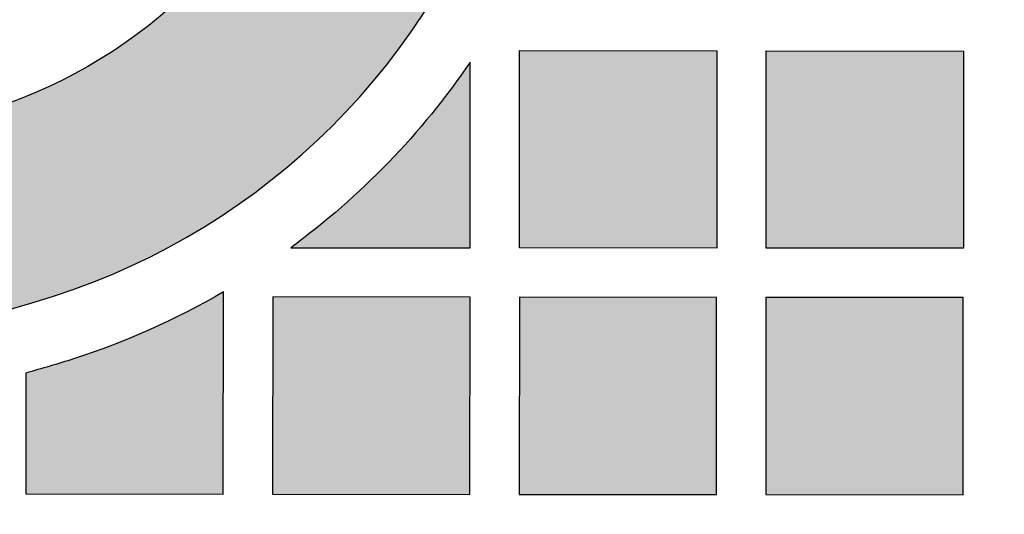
# Model space of a CAD drawing. Header units: millimetres. Extents: x -3873 to -97, y 912 to 4165.
# Tile 51 of 256: x -3507 to -3448, y 1143 to 1173. Entities that reach past the tile are written whole.
import ezdxf

# ---------------------------------------------------------------- set-up
doc = ezdxf.new("R2010")
doc.units = ezdxf.units.MM
doc.layers.add('pattern', color=7, linetype='Continuous', true_color=0x000000)

msp = doc.modelspace()

# ---------------------------------------------------------------- hatches: boundary and pattern name
at = {"layer": 'pattern'}
for points in [[(-3476.945, 1234.642), (-3477.84, 1235.782), (-3478.705, 1236.95), (-3479.539, 1238.145), (-3480.34, 1239.365), (-3481.108, 1240.61), (-3481.842, 1241.877), (-3482.54, 1243.165), (-3483.201, 1244.473), (-3483.826, 1245.799), (-3484.412, 1247.142), (-3484.96, 1248.499), (-3485.468, 1249.87), (-3485.938, 1251.252), (-3486.367, 1252.645), (-3486.756, 1254.045), (-3487.105, 1255.452), (-3487.294, 1253.91), (-3487.524, 1252.37), (-3487.794, 1250.834), (-3488.106, 1249.302), (-3488.458, 1247.777), (-3488.85, 1246.26), (-3489.283, 1244.753), (-3489.755, 1243.258), (-3490.267, 1241.775), (-3490.817, 1240.307), (-3491.405, 1238.855), (-3492.031, 1237.42), (-3492.693, 1236.004), (-3493.391, 1234.609), (-3494.123, 1233.235), (-3494.89, 1231.884), (-3493.91, 1230.084), (-3492.985, 1228.251), (-3492.118, 1226.389), (-3491.309, 1224.499), (-3490.56, 1222.585), (-3489.872, 1220.65), (-3489.245, 1218.695), (-3488.681, 1216.725), (-3488.446, 1215.824), (-3488.228, 1214.916), (-3488.025, 1214.003), (-3487.838, 1213.084), (-3487.667, 1212.16), (-3487.513, 1211.232), (-3487.375, 1210.299), (-3487.253, 1209.363), (-3487.149, 1208.424), (-3487.062, 1207.481), (-3486.991, 1206.537), (-3486.938, 1205.59), (-3486.902, 1204.642), (-3486.883, 1203.693), (-3486.881, 1202.744), (-3486.897, 1201.794), (-3486.929, 1200.845), (-3486.979, 1199.897), (-3487.046, 1198.95), (-3487.131, 1198.005), (-3487.232, 1197.062), (-3487.351, 1196.122), (-3487.486, 1195.186), (-3487.638, 1194.253), (-3487.806, 1193.324), (-3487.992, 1192.4), (-3488.193, 1191.48), (-3488.41, 1190.566), (-3488.644, 1189.658), (-3488.893, 1188.756), (-3489.157, 1187.861), (-3489.437, 1186.973), (-3489.717, 1186.151), (-3490.023, 1185.332), (-3490.354, 1184.517), (-3490.71, 1183.708), (-3491.092, 1182.905), (-3491.499, 1182.11), (-3491.931, 1181.324), (-3492.388, 1180.547), (-3492.87, 1179.782), (-3493.375, 1179.029), (-3493.905, 1178.29), (-3494.457, 1177.565), (-3495.032, 1176.856), (-3495.629, 1176.163), (-3496.247, 1175.488), (-3496.885, 1174.832), (-3497.542, 1174.195), (-3498.218, 1173.578), (-3498.912, 1172.983), (-3499.622, 1172.409), (-3500.348, 1171.858), (-3501.089, 1171.33), (-3501.842, 1170.825), (-3502.608, 1170.345), (-3503.385, 1169.889), (-3504.172, 1169.459), (-3504.968, 1169.053), (-3505.772, 1168.673), (-3506.582, 1168.318), (-3507.397, 1167.988), (-3508.217, 1167.684), (-3509.039, 1167.406), (-3509.928, 1167.127), (-3510.823, 1166.864), (-3511.726, 1166.617), (-3512.634, 1166.385), (-3513.548, 1166.169), (-3514.468, 1165.969), (-3515.393, 1165.786), (-3516.322, 1165.619), (-3517.255, 1165.468), (-3518.192, 1165.335), (-3519.132, 1165.218), (-3520.075, 1165.118), (-3521.02, 1165.036), (-3521.967, 1164.97), (-3522.915, 1164.922), (-3523.864, 1164.891), (-3524.814, 1164.877), (-3525.763, 1164.88), (-3526.712, 1164.901), (-3527.66, 1164.939), (-3528.607, 1164.994), (-3529.551, 1165.066), (-3530.494, 1165.155), (-3531.433, 1165.261), (-3532.369, 1165.384), (-3533.301, 1165.523), (-3534.229, 1165.679), (-3535.153, 1165.851), (-3536.071, 1166.04), (-3536.984, 1166.244), (-3537.891, 1166.465), (-3538.792, 1166.701), (-3540.76, 1167.268), (-3542.711, 1167.897), (-3544.644, 1168.588), (-3546.555, 1169.34), (-3548.442, 1170.151), (-3550.301, 1171.021), (-3552.131, 1171.947), (-3553.928, 1172.929), (-3555.018, 1172.327), (-3556.121, 1171.745), (-3557.236, 1171.184), (-3558.363, 1170.643), (-3559.501, 1170.124), (-3560.649, 1169.626), (-3561.807, 1169.15), (-3562.974, 1168.696), (-3564.149, 1168.265), (-3565.332, 1167.856), (-3566.523, 1167.471), (-3567.72, 1167.108), (-3568.922, 1166.768), (-3570.13, 1166.452), (-3571.342, 1166.159), (-3572.559, 1165.889), (-3569.652, 1165.195), (-3566.764, 1164.412), (-3563.898, 1163.541), (-3561.058, 1162.583), (-3558.249, 1161.54), (-3555.474, 1160.412), (-3552.737, 1159.202), (-3550.041, 1157.912), (-3548.744, 1157.383), (-3547.432, 1156.88), (-3546.104, 1156.404), (-3544.761, 1155.957), (-3543.405, 1155.537), (-3542.037, 1155.147), (-3540.656, 1154.787), (-3539.265, 1154.456), (-3537.864, 1154.156), (-3536.455, 1153.887), (-3535.037, 1153.648), (-3533.613, 1153.442), (-3532.183, 1153.267), (-3530.748, 1153.124), (-3529.31, 1153.014), (-3527.869, 1152.935), (-3526.427, 1152.89), (-3524.984, 1152.876), (-3523.543, 1152.895), (-3522.103, 1152.946), (-3520.666, 1153.029), (-3519.233, 1153.144), (-3517.806, 1153.291), (-3516.384, 1153.47), (-3514.97, 1153.68), (-3513.563, 1153.92), (-3512.166, 1154.191), (-3510.779, 1154.492), (-3509.403, 1154.823), (-3508.039, 1155.182), (-3506.688, 1155.57), (-3505.351, 1155.986), (-3504.204, 1156.375), (-3503.062, 1156.799), (-3501.925, 1157.258), (-3500.796, 1157.753), (-3499.676, 1158.283), (-3498.567, 1158.849), (-3497.469, 1159.449), (-3496.386, 1160.084), (-3495.318, 1160.754), (-3494.267, 1161.457), (-3493.235, 1162.193), (-3492.223, 1162.961), (-3491.233, 1163.761), (-3490.266, 1164.591), (-3489.324, 1165.451), (-3488.407, 1166.339), (-3487.517, 1167.254), (-3486.656, 1168.195), (-3485.824, 1169.161), (-3485.023, 1170.15), (-3484.252, 1171.16), (-3483.515, 1172.191), (-3482.81, 1173.241), (-3482.138, 1174.307), (-3481.501, 1175.39), (-3480.899, 1176.486), (-3480.331, 1177.594), (-3479.799, 1178.713), (-3479.302, 1179.842), (-3478.841, 1180.978), (-3478.415, 1182.119), (-3478.025, 1183.265), (-3477.517, 1184.902), (-3477.053, 1186.553), (-3476.633, 1188.215), (-3476.257, 1189.888), (-3475.718, 1192.637), (-3475.254, 1195.408), (-3474.867, 1198.197), (-3474.556, 1201.001), (-3474.324, 1203.817), (-3474.169, 1206.641), (-3474.094, 1209.471), (-3474.098, 1212.303), (-3474.181, 1215.134), (-3474.343, 1217.961), (-3474.584, 1220.779), (-3474.903, 1223.587), (-3475.3, 1226.38), (-3475.773, 1229.156), (-3476.322, 1231.911)], [(-3465.014, 1158.918), (-3477.015, 1158.928), (-3477.004, 1170.928), (-3465.004, 1170.917)], [(-3450.015, 1158.904), (-3462.014, 1158.915), (-3462.004, 1170.915), (-3450.004, 1170.904)], [(-3490.907, 1158.94), (-3480.015, 1158.931), (-3480.005, 1170.236), (-3480.566, 1169.43), (-3481.145, 1168.635), (-3481.742, 1167.851), (-3482.356, 1167.08), (-3482.987, 1166.321), (-3483.634, 1165.575), (-3484.297, 1164.842), (-3484.975, 1164.124), (-3485.669, 1163.42), (-3486.378, 1162.732), (-3487.1, 1162.058), (-3487.836, 1161.401), (-3488.586, 1160.761), (-3489.348, 1160.137), (-3490.122, 1159.53)], [(-3495.017, 1156.245), (-3496.103, 1155.632), (-3497.206, 1155.047), (-3498.326, 1154.492), (-3499.46, 1153.967), (-3500.608, 1153.473), (-3501.768, 1153.01), (-3502.94, 1152.579), (-3504.122, 1152.18), (-3505.567, 1151.731), (-3507.021, 1151.314), (-3507.028, 1143.954), (-3495.028, 1143.943)], [(-3480.028, 1143.93), (-3480.017, 1155.93), (-3492.017, 1155.941), (-3492.027, 1143.941)], [(-3465.028, 1143.917), (-3465.017, 1155.917), (-3477.017, 1155.928), (-3477.028, 1143.928)], [(-3462.027, 1143.915), (-3450.028, 1143.904), (-3450.017, 1155.904), (-3462.017, 1155.915)]]:
    msp.add_hatch(color=256, dxfattribs=at).paths.add_polyline_path(points, flags=0)

# ---------------------------------------------------------------- linework, layer by layer
for points in [[(-3465.014, 1158.918), (-3477.015, 1158.928), (-3477.004, 1170.928), (-3465.004, 1170.917)], [(-3450.015, 1158.904), (-3462.014, 1158.915), (-3462.004, 1170.915), (-3450.004, 1170.904)], [(-3480.028, 1143.93), (-3480.017, 1155.93), (-3492.017, 1155.941), (-3492.027, 1143.941)], [(-3465.028, 1143.917), (-3465.017, 1155.917), (-3477.017, 1155.928), (-3477.028, 1143.928)], [(-3462.027, 1143.915), (-3450.028, 1143.904), (-3450.017, 1155.904), (-3462.017, 1155.915)]]:
    msp.add_lwpolyline(points, close=True, dxfattribs=at)
for points in [[(-3490.907, 1158.94), (-3480.015, 1158.931), (-3480.005, 1170.236)], [(-3507.021, 1151.314), (-3507.028, 1143.954), (-3495.028, 1143.943), (-3495.017, 1156.245)]]:
    msp.add_lwpolyline(points, dxfattribs=at)
at = {"layer": 'pattern', "extrusion": (0, 0, -1)}
for centre, radius, start, end in [((3518.398, 1196.382), 30.45, 197.99873, 252.10113), ((3518.398, 1196.382), 46.45, 214.25608, 233.7133), ((3328.401, 1457.039), 387.7, 270.30942, 310.77353), ((3518.398, 1196.382), 46.45, 239.77826, 252.10113), ((3525.102, 1217.142), 68.266, 252.10113, 254.64117)]:
    msp.add_arc(centre, radius, start, end, dxfattribs=at)
at = {"layer": 'pattern'}
for centre, radius, start, end in [((-3518.398, 1196.382), 42.45, 287.89887, 342.00127), ((-3525.102, 1217.141), 64.266, 247.16631, 287.89887), ((-3328.401, 1457.039), 399.7, 229.02495, 265.844), ((-3328.401, 1457.039), 375.7, 234.10174, 269.68229)]:
    msp.add_arc(centre, radius, start, end, dxfattribs=at)

doc.saveas('drawing.dxf')
